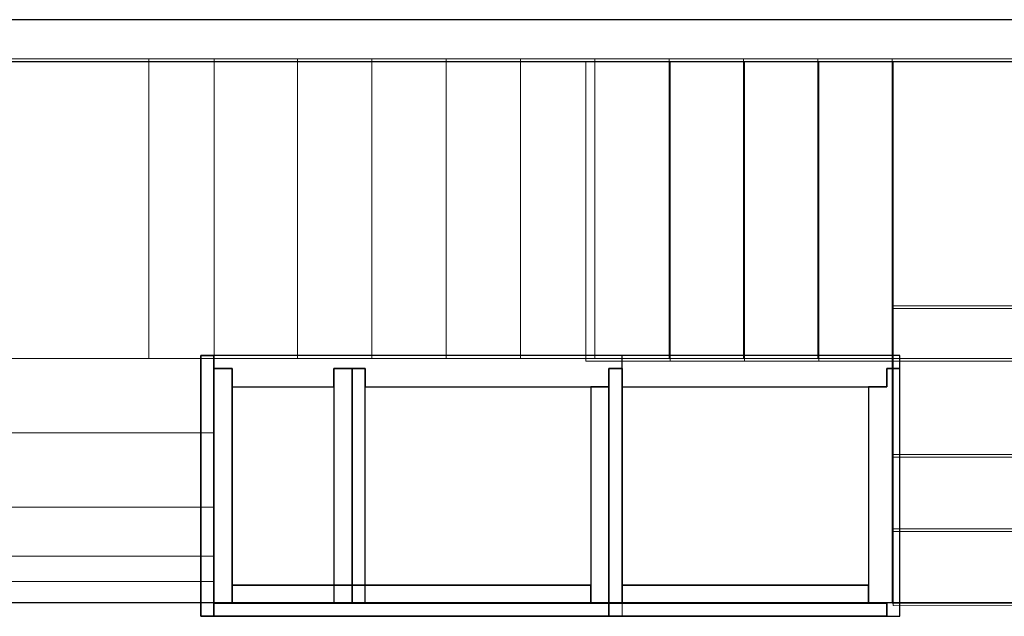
# Model space of a CAD drawing. Header units: metres. Extents: x 397.7 to 427.5, y 12.7 to 28.4.
# Tile 113 of 139: x 411.3 to 415.1, y 25.9 to 28.2. Entities that reach past the tile are written whole.
import ezdxf

# ---------------------------------------------------------------- set-up
doc = ezdxf.new("R2010")
doc.units = ezdxf.units.M
doc.layers.add('01_SUELOS', color=7, linetype='Continuous', lineweight=25, true_color=0x007f00)
for name, color, linetype, lineweight in [('A-WALL-____-MCUT', 7, 'Continuous', 25), ('A-WALL-____-OTLN', 7, 'Continuous', 25), ('S-STRS-____-MCUT', 7, 'Continuous', 18), ('S-STRS-____-OTLN', 7, 'Continuous', 18)]:
    doc.layers.add(name, color=color, linetype=linetype, lineweight=lineweight)

# ---------------------------------------------------------------- blocks, each defined once
blk = doc.blocks.new('Family - LONDR55-XX_ZZ-ARQ-CAA-M3D-Londres55-152793-05_CLI_AIGUA_P2')
at = {"layer": '01_SUELOS', "color": 9, "true_color": 0xaad4aa}
for p, q in [((17.4837, 12.8715), (12.3798, 12.8707)), ((12.3798, 12.8707), (17.4837, 12.8715))]:
    blk.add_line(p, q, dxfattribs=at)
blk = doc.blocks.new('Family - Escala P2-152907-05_CLI_AIGUA_P2')
at = {"layer": 'S-STRS-____-MCUT', "color": 253, "true_color": 0xaaaaaa}
for p, q in [((2.6211, 1.6126), (2.6211, 2.0879)), ((2.6211, 2.0879), (2.8077, 2.0879)), ((2.8077, 2.0879), (2.8382, 2.0879)), ((2.8382, 2.0879), (2.8805, 2.0879)), ((2.8805, 2.0879), (2.9431, 2.0879)), ((2.9431, 2.0879), (2.944, 2.0879)), ((3.229, 2.0879), (2.944, 2.0879)), ((2.944, 2.0879), (2.944, 0.9379)), ((2.944, 2.0879), (2.944, 0.9417)), ((3.229, 0.9379), (3.229, 2.0879)), ((2.6211, 0.9379), (2.6211, 1.6126)), ((2.8077, 0.9379), (2.6211, 0.9379)), ((2.8382, 0.9379), (2.8077, 0.9379)), ((2.8805, 0.9379), (2.8382, 0.9379)), ((2.9431, 0.9379), (2.8805, 0.9379)), ((2.944, 0.9379), (2.9431, 0.9379)), ((2.944, 0.9417), (2.944, 0.9379)), ((2.944, 0.9379), (3.229, 0.9379))]:
    blk.add_line(p, q, dxfattribs=at)
at = {"layer": 'S-STRS-____-OTLN', "color": 253, "true_color": 0xaaaaaa}
for p, q in [((3.7989, 2.0879), (2.6211, 2.0879)), ((2.6211, 1.6126), (2.6211, 2.0879)), ((3.7989, 2.0879), (2.6211, 2.0879)), ((2.8077, 2.0879), (2.6211, 2.0879)), ((2.8382, 2.0879), (2.8077, 2.0879)), ((2.8805, 2.0879), (2.8382, 2.0879)), ((2.9431, 2.0879), (2.8805, 2.0879)), ((2.9431, 2.0879), (2.944, 2.0879)), ((3.229, 2.0879), (2.944, 2.0879)), ((2.944, 2.0879), (2.944, 0.9379)), ((2.944, 2.0879), (2.944, 0.9379)), ((2.944, 0.9417), (2.944, 2.0879)), ((2.944, 2.0879), (3.229, 2.0879)), ((2.944, 2.0879), (2.944, 0.9379)), ((2.944, 2.0879), (3.229, 2.0879)), ((3.229, 0.9379), (3.229, 2.0879)), ((3.514, 2.0879), (3.229, 2.0879)), ((3.229, 2.0879), (3.514, 2.0879)), ((3.229, 2.0879), (3.229, 0.9379)), ((3.229, 0.9379), (3.229, 2.0879)), ((3.229, 0.9379), (3.229, 2.0879)), ((3.514, 2.0879), (3.229, 2.0879)), ((3.229, 0.9379), (3.229, 2.0879)), ((3.229, 2.0879), (3.229, 0.9379)), ((3.229, 2.0879), (3.514, 2.0879)), ((3.229, 2.0879), (3.229, 0.9379)), ((3.799, 2.0879), (3.514, 2.0879)), ((3.514, 2.0879), (3.799, 2.0879)), ((3.514, 2.0879), (3.514, 0.9379)), ((3.514, 0.9379), (3.514, 2.0879)), ((3.514, 0.9379), (3.514, 2.0879)), ((3.514, 2.0879), (3.514, 0.9379)), ((3.514, 2.0879), (3.799, 2.0879)), ((3.514, 0.9379), (3.514, 2.0879)), ((3.514, 0.9379), (3.514, 2.0879)), ((3.514, 2.0879), (3.514, 0.9379)), ((3.514, 2.0879), (3.799, 2.0879)), ((3.514, 2.0879), (3.514, 0.9379)), ((3.7989, 0.9379), (3.7989, 2.0879)), ((3.799, 2.0879), (3.7989, 2.0879)), ((3.7989, 0.9379), (3.7989, 2.0879)), ((3.7989, 2.0879), (3.799, 2.0879)), ((4.9492, 2.0879), (3.799, 2.0879)), ((3.799, 2.0879), (4.9492, 2.0879)), ((3.799, 2.0879), (3.799, 0.9379)), ((3.799, 0.9379), (3.799, 2.0879)), ((3.799, 0.9379), (3.799, 2.0879)), ((3.799, 2.0879), (3.799, 0.9379)), ((4.9492, 2.0879), (3.799, 2.0879)), ((3.799, 2.0879), (4.9492, 2.0879)), ((3.799, 2.0879), (3.799, 0.9379)), ((3.799, 0.9379), (3.799, 2.0879)), ((3.799, 2.0879), (3.799, 0.9379)), ((3.799, 0.9379), (3.799, 2.0879)), ((3.799, 0.9379), (3.799, 2.0879)), ((3.799, 2.0879), (3.799, 0.9379)), ((4.949, 0.9378), (4.9492, 2.0879)), ((4.9492, 2.0879), (4.949, 0.9378)), ((4.949, 0.9378), (4.9492, 2.0879)), ((4.9492, 2.0879), (4.949, 0.9378)), ((2.6211, 1.6126), (2.6211, 0.9379)), ((3.7991, 1.1403), (3.7989, 0.0002)), ((3.799, 0.9379), (3.7991, 1.1403)), ((3.7991, 1.1403), (4.9491, 1.1401)), ((4.9489, 0), (4.9491, 1.1401)), ((4.9491, 1.1401), (4.949, 0.9378)), ((3.7989, 0.9379), (2.6211, 0.9379)), ((3.7989, 0.9379), (2.6211, 0.9379)), ((2.8077, 0.9379), (2.6211, 0.9379)), ((2.8382, 0.9379), (2.8077, 0.9379)), ((2.8382, 0.9379), (2.8805, 0.9379)), ((2.8805, 0.9379), (2.9431, 0.9379)), ((2.9431, 0.9379), (2.944, 0.9379)), ((2.944, 0.9417), (2.944, 0.9379)), ((2.944, 0.9379), (3.229, 0.9379)), ((2.944, 0.9379), (3.229, 0.9379)), ((3.229, 0.9379), (2.944, 0.9379)), ((3.229, 0.9379), (3.514, 0.9379)), ((3.514, 0.9379), (3.229, 0.9379)), ((3.229, 0.9379), (3.514, 0.9379)), ((3.514, 0.9379), (3.229, 0.9379)), ((3.514, 0.9379), (3.799, 0.9379)), ((3.799, 0.9379), (3.514, 0.9379)), ((3.514, 0.9379), (3.799, 0.9379)), ((3.799, 0.9379), (3.514, 0.9379)), ((3.7989, 0.9379), (3.799, 0.9379)), ((3.7989, 0.9379), (3.799, 0.9379)), ((3.799, 0.9379), (4.949, 0.9378)), ((4.949, 0.9378), (3.799, 0.9379)), ((4.949, 0.9378), (3.799, 0.9379)), ((3.799, 0.9379), (4.949, 0.9378)), ((3.799, 0.9379), (3.799, 0.5702)), ((3.799, 0.5702), (3.799, 0.9379)), ((3.799, 0.9379), (4.949, 0.9378)), ((4.949, 0.9378), (3.799, 0.9379)), ((4.949, 0.9378), (3.799, 0.9379)), ((3.799, 0.9379), (3.799, 0.5702)), ((3.799, 0.9379), (4.949, 0.9378)), ((4.949, 0.57), (4.949, 0.9378)), ((4.949, 0.9378), (4.949, 0.57)), ((4.949, 0.57), (4.949, 0.9378)), ((4.949, 0.57), (3.799, 0.5702)), ((3.799, 0.5702), (4.949, 0.57)), ((3.799, 0.5702), (3.799, 0.2852)), ((3.799, 0.2852), (3.799, 0.5702)), ((3.799, 0.5702), (4.949, 0.57)), ((4.949, 0.57), (3.799, 0.5702)), ((3.799, 0.5702), (4.949, 0.57)), ((3.799, 0.5702), (4.949, 0.57)), ((3.799, 0.2852), (3.799, 0.5702)), ((4.949, 0.285), (4.949, 0.57)), ((4.949, 0.57), (4.949, 0.285)), ((4.949, 0.57), (4.949, 0.285)), ((3.7989, 0.0002), (3.799, 0.2852)), ((3.799, 0.2852), (3.7989, 0.0002)), ((3.7989, 0.0002), (3.799, 0.2852)), ((3.799, 0.2852), (4.949, 0.285)), ((4.949, 0.285), (3.799, 0.2852)), ((3.799, 0.2852), (4.949, 0.285)), ((3.799, 0.2852), (4.949, 0.285)), ((4.949, 0.285), (3.799, 0.2852)), ((3.799, 0.2852), (4.949, 0.285)), ((4.949, 0.285), (4.9489, 0)), ((4.9489, 0), (4.949, 0.285)), ((4.949, 0.285), (4.9489, 0)), ((4.9489, 0), (3.7989, 0.0002)), ((3.7989, 0.0002), (4.9489, 0)), ((3.7989, 0.0002), (4.9489, 0)), ((4.9489, 0), (3.7989, 0.0002))]:
    blk.add_line(p, q, dxfattribs=at)
blk = doc.blocks.new('Family - Evans P2-153127-05_CLI_AIGUA_P2')
at = {"layer": 'A-WALL-____-MCUT', "color": 253, "true_color": 0xaaaaaa}
for p, q in [((25.5877, 0.16), (0.0332, 0.16)), ((0, 0), (25.556, 0))]:
    blk.add_line(p, q, dxfattribs=at)
at = {"layer": 'A-WALL-____-OTLN', "color": 253, "true_color": 0xaaaaaa}
for p, q in [((25.5877, 0.16), (0.0332, 0.16)), ((0, 0), (25.556, 0))]:
    blk.add_line(p, q, dxfattribs=at)
at = {"layer": 'A-WALL-____-OTLN', "color": 253, "lineweight": 18, "true_color": 0xaaaaaa}
blk.add_line((0, 0), (25.556, 0), dxfattribs=at)
blk = doc.blocks.new('Family - Escala P1-155071-05_CLI_AIGUA_P2')
at = {"layer": 'S-STRS-____-OTLN', "color": 253, "true_color": 0xaaaaaa}
for p, q in [((1.1998, 2.0879), (0, 2.0879)), ((0, 2.0879), (1.1998, 2.0879)), ((0, 2.0879), (0, 0.9379)), ((0, 0.9379), (0, 2.0879)), ((1.1998, 2.0879), (0, 2.0879)), ((0, 2.0879), (1.1998, 2.0879)), ((0, 2.0879), (0, 0.9379)), ((0, 0.9379), (0, 2.0879)), ((3.7989, 2.0879), (0.9489, 2.0879)), ((0.9489, 2.0879), (1.1998, 2.0879)), ((0.9489, 0.9379), (0.9489, 2.0879)), ((3.7989, 2.0879), (0.9489, 2.0879)), ((0.9489, 0.9379), (0.9489, 2.0879)), ((0.9489, 2.0879), (1.1998, 2.0879)), ((1.519, 2.0879), (1.1998, 2.0879)), ((1.1998, 2.0879), (1.519, 2.0879)), ((1.1998, 2.0879), (1.1998, 0.9379)), ((1.1998, 0.9379), (1.1998, 2.0879)), ((1.1998, 0.9379), (1.1998, 2.0879)), ((1.1998, 2.0879), (1.1998, 0.9379)), ((1.1998, 0.9379), (1.1998, 2.0879)), ((1.1998, 2.0879), (1.1998, 0.9379)), ((1.519, 2.0879), (1.1998, 2.0879)), ((1.1998, 2.0879), (1.1998, 0.9379)), ((1.1998, 2.0879), (1.519, 2.0879)), ((1.1998, 0.9379), (1.1998, 2.0879)), ((1.1998, 2.0879), (1.1998, 0.9379)), ((1.1998, 2.0879), (1.1998, 0.9379)), ((1.519, 0.9379), (1.519, 2.0879)), ((1.519, 2.0879), (1.519, 0.9379)), ((1.804, 2.0879), (1.519, 2.0879)), ((1.519, 2.0879), (1.804, 2.0879)), ((1.519, 2.0879), (1.519, 0.9379)), ((1.519, 0.9379), (1.519, 2.0879)), ((1.519, 2.0879), (1.519, 0.9379)), ((1.519, 2.0879), (1.804, 2.0879)), ((1.519, 2.0879), (1.519, 0.9379)), ((1.519, 2.0879), (1.519, 0.9379)), ((1.804, 2.0879), (1.519, 2.0879)), ((1.519, 2.0879), (1.519, 0.9379)), ((1.804, 0.9379), (1.804, 2.0879)), ((1.804, 2.0879), (1.804, 0.9379)), ((2.089, 2.0879), (1.804, 2.0879)), ((1.804, 2.0879), (2.089, 2.0879)), ((1.804, 2.0879), (1.804, 0.9379)), ((1.804, 0.9379), (1.804, 2.0879)), ((1.804, 2.0879), (2.089, 2.0879)), ((1.804, 2.0879), (1.804, 0.9379)), ((1.804, 2.0879), (1.804, 0.9379)), ((1.804, 2.0879), (1.804, 0.9379)), ((2.089, 2.0879), (1.804, 2.0879)), ((1.804, 2.0879), (1.804, 0.9379)), ((2.374, 2.0879), (2.089, 2.0879)), ((2.089, 2.0879), (2.374, 2.0879)), ((2.089, 2.0879), (2.089, 0.9379)), ((2.089, 0.9379), (2.089, 2.0879)), ((2.089, 0.9379), (2.089, 2.0879)), ((2.089, 2.0879), (2.089, 0.9379)), ((2.089, 2.0879), (2.374, 2.0879)), ((2.089, 2.0879), (2.089, 0.9379)), ((2.089, 2.0879), (2.089, 0.9379)), ((2.089, 2.0879), (2.089, 0.9379)), ((2.374, 2.0879), (2.089, 2.0879)), ((2.089, 2.0879), (2.089, 0.9379)), ((2.659, 2.0879), (2.374, 2.0879)), ((2.374, 2.0879), (2.659, 2.0879)), ((2.374, 2.0879), (2.374, 0.9379)), ((2.374, 0.9379), (2.374, 2.0879)), ((2.374, 0.9379), (2.374, 2.0879)), ((2.374, 2.0879), (2.374, 0.9379)), ((2.374, 2.0879), (2.659, 2.0879)), ((2.374, 2.0879), (2.374, 0.9379)), ((2.374, 2.0879), (2.374, 0.9379)), ((2.374, 2.0879), (2.374, 0.9379)), ((2.659, 2.0879), (2.374, 2.0879)), ((2.374, 2.0879), (2.374, 0.9379)), ((2.659, 0.9379), (2.659, 2.0879)), ((2.659, 2.0879), (2.659, 0.9379)), ((2.944, 2.0879), (2.659, 2.0879)), ((2.659, 2.0879), (2.944, 2.0879)), ((2.659, 2.0879), (2.659, 0.9379)), ((2.659, 0.9379), (2.659, 2.0879)), ((2.659, 2.0879), (2.944, 2.0879)), ((2.659, 2.0879), (2.659, 0.9379)), ((2.659, 2.0879), (2.659, 0.9379)), ((2.659, 2.0879), (2.659, 0.9379)), ((2.944, 2.0879), (2.659, 2.0879)), ((2.659, 2.0879), (2.659, 0.9379)), ((3.229, 2.0879), (2.944, 2.0879)), ((2.944, 2.0879), (3.229, 2.0879)), ((2.944, 2.0879), (2.944, 0.9379)), ((2.944, 0.9379), (2.944, 2.0879)), ((2.944, 0.9379), (2.944, 2.0879)), ((2.944, 2.0879), (2.944, 0.9379)), ((2.944, 2.0879), (3.229, 2.0879)), ((2.944, 2.0879), (2.944, 0.9379)), ((2.944, 2.0879), (2.944, 0.9379)), ((2.944, 2.0879), (2.944, 0.9379)), ((3.229, 2.0879), (2.944, 2.0879)), ((2.944, 2.0879), (2.944, 0.9379)), ((3.514, 2.0879), (3.229, 2.0879)), ((3.229, 2.0879), (3.514, 2.0879)), ((3.229, 2.0879), (3.229, 0.9379)), ((3.229, 0.9379), (3.229, 2.0879)), ((3.229, 0.9379), (3.229, 2.0879)), ((3.229, 2.0879), (3.229, 0.9379)), ((3.229, 2.0879), (3.514, 2.0879)), ((3.229, 2.0879), (3.229, 0.9379)), ((3.229, 2.0879), (3.229, 0.9379)), ((3.229, 2.0879), (3.229, 0.9379)), ((3.514, 2.0879), (3.229, 2.0879)), ((3.229, 2.0879), (3.229, 0.9379)), ((3.514, 0.9379), (3.514, 2.0879)), ((3.514, 2.0879), (3.514, 0.9379)), ((3.799, 2.0879), (3.514, 2.0879)), ((3.514, 2.0879), (3.799, 2.0879)), ((3.514, 2.0879), (3.514, 0.9379)), ((3.514, 0.9379), (3.514, 2.0879)), ((3.799, 2.0879), (3.514, 2.0879)), ((3.514, 2.0879), (3.514, 0.9379)), ((3.514, 2.0879), (3.514, 0.9379)), ((3.514, 2.0879), (3.514, 0.9379)), ((3.799, 2.0879), (3.514, 2.0879)), ((3.514, 2.0879), (3.514, 0.9379)), ((3.799, 2.0879), (3.7989, 2.0879)), ((3.7989, 2.0879), (3.799, 2.0879)), ((3.7989, 2.0879), (3.7989, 0.9379)), ((3.7989, 0.9379), (3.7989, 2.0879)), ((3.799, 0.9379), (3.799, 2.0879)), ((3.799, 2.0879), (3.799, 0.9379)), ((4.9492, 2.0879), (3.799, 2.0879)), ((3.799, 2.0879), (4.9492, 2.0879)), ((3.799, 2.0879), (3.799, 0.9379)), ((3.799, 0.9379), (3.799, 2.0879)), ((4.9492, 2.0879), (3.799, 2.0879)), ((3.799, 2.0879), (4.9492, 2.0879)), ((3.799, 2.0879), (3.799, 0.9379)), ((3.799, 0.9379), (3.799, 2.0879)), ((3.799, 2.0879), (3.799, 0.9379)), ((3.799, 2.0879), (3.799, 0.9379)), ((3.799, 2.0879), (3.799, 0.9379)), ((3.799, 2.0879), (3.799, 0.9379)), ((4.949, 0.9378), (4.9492, 2.0879)), ((4.9492, 2.0879), (4.949, 0.9378)), ((4.949, 0.9378), (4.9492, 2.0879)), ((4.9492, 2.0879), (4.949, 0.9378)), ((3.7991, 1.1403), (3.7989, 0.0002)), ((3.799, 0.9379), (3.7991, 1.1403)), ((3.7991, 1.1403), (4.9491, 1.1401)), ((4.9489, 0), (4.9491, 1.1401)), ((4.9491, 1.1401), (4.949, 0.9378)), ((1.1998, 0.9379), (0, 0.9379)), ((0, 0.9379), (1.1998, 0.9379)), ((0, 0.9379), (0, 0.6529)), ((0, 0.6529), (0, 0.9379)), ((0, 0.9379), (1.1998, 0.9379)), ((1.1998, 0.9379), (0, 0.9379)), ((0, 0.9379), (1.1998, 0.9379)), ((1.1998, 0.9379), (0, 0.9379)), ((0, 0.9379), (0, 0.6529)), ((0, 0.9379), (0, 0.9378)), ((0, 0.9378), (0, 0.9379)), ((0, 0.9379), (1.1998, 0.9379)), ((0, 0.9379), (0, 0.6529)), ((0, 0.9379), (1.1998, 0.9379)), ((0, 0.9379), (1.1998, 0.9379)), ((0, 0.9379), (1.1998, 0.9379)), ((0, 0.9378), (0, 0.1794)), ((0, 0.9378), (1.1998, 0.9378)), ((1.1998, 0.9378), (0, 0.9378)), ((0, 0.9378), (0, 0.1794)), ((3.7989, 0.9379), (0.9489, 0.9379)), ((0.9489, 0.9379), (1.1998, 0.9379)), ((3.7989, 0.9379), (0.9489, 0.9379)), ((0.9489, 0.9379), (1.1998, 0.9379)), ((1.1998, 0.6529), (1.1998, 0.9379)), ((1.1998, 0.9379), (1.1998, 0.6529)), ((1.1998, 0.9379), (1.519, 0.9379)), ((1.519, 0.9379), (1.1998, 0.9379)), ((1.1998, 0.9378), (1.1998, 0.9379)), ((1.1998, 0.6529), (1.1998, 0.9379)), ((1.1998, 0.9378), (1.1998, 0.9379)), ((1.1998, 0.9379), (1.1998, 0.6529)), ((1.519, 0.9379), (1.1998, 0.9379)), ((1.519, 0.9379), (1.1998, 0.9379)), ((1.1998, 0.9378), (1.1998, 0.1794)), ((1.1998, 0.9378), (1.1998, 0.1794)), ((1.519, 0.9379), (1.804, 0.9379)), ((1.804, 0.9379), (1.519, 0.9379)), ((1.519, 0.9379), (1.804, 0.9379)), ((1.804, 0.9379), (1.519, 0.9379)), ((1.804, 0.9379), (2.089, 0.9379)), ((2.089, 0.9379), (1.804, 0.9379)), ((1.804, 0.9379), (2.089, 0.9379)), ((2.089, 0.9379), (1.804, 0.9379)), ((2.089, 0.9379), (2.374, 0.9379)), ((2.374, 0.9379), (2.089, 0.9379)), ((2.089, 0.9379), (2.374, 0.9379)), ((2.374, 0.9379), (2.089, 0.9379)), ((2.374, 0.9379), (2.659, 0.9379)), ((2.659, 0.9379), (2.374, 0.9379)), ((2.659, 0.9379), (2.374, 0.9379)), ((2.659, 0.9379), (2.374, 0.9379)), ((2.659, 0.9379), (2.944, 0.9379)), ((2.944, 0.9379), (2.659, 0.9379)), ((2.944, 0.9379), (2.659, 0.9379)), ((2.944, 0.9379), (2.659, 0.9379)), ((2.944, 0.9379), (3.229, 0.9379)), ((3.229, 0.9379), (2.944, 0.9379)), ((2.944, 0.9379), (3.229, 0.9379)), ((3.229, 0.9379), (2.944, 0.9379)), ((3.229, 0.9379), (3.514, 0.9379)), ((3.514, 0.9379), (3.229, 0.9379)), ((3.229, 0.9379), (3.514, 0.9379)), ((3.514, 0.9379), (3.229, 0.9379)), ((3.514, 0.9379), (3.799, 0.9379)), ((3.799, 0.9379), (3.514, 0.9379)), ((3.514, 0.9379), (3.799, 0.9379)), ((3.799, 0.9379), (3.514, 0.9379)), ((3.7989, 0.9379), (3.799, 0.9379)), ((3.7989, 0.9379), (3.799, 0.9379)), ((4.949, 0.9378), (3.799, 0.9379)), ((3.799, 0.9379), (4.949, 0.9378)), ((3.799, 0.9379), (3.799, 0.5702)), ((3.799, 0.5702), (3.799, 0.9379)), ((4.949, 0.9378), (3.799, 0.9379)), ((3.799, 0.9379), (3.799, 0.5702)), ((3.799, 0.9379), (4.949, 0.9378)), ((3.799, 0.9379), (4.949, 0.9378)), ((4.949, 0.9378), (3.799, 0.9379)), ((3.799, 0.9379), (4.949, 0.9378)), ((4.949, 0.9378), (3.799, 0.9379)), ((4.949, 0.57), (4.949, 0.9378)), ((4.949, 0.9378), (4.949, 0.57)), ((4.949, 0.57), (4.949, 0.9378)), ((0, 0.6529), (1.1998, 0.6529)), ((1.1998, 0.6529), (0, 0.6529)), ((1.1998, 0.6529), (0, 0.6529)), ((0, 0.6529), (1.1998, 0.6529)), ((0, 0.6529), (0, 0.3679)), ((0, 0.3679), (0, 0.6529)), ((0, 0.3679), (0, 0.6529)), ((0, 0.6529), (0, 0.3679)), ((0, 0.6529), (1.1998, 0.6529)), ((0, 0.6529), (1.1998, 0.6529)), ((0, 0.6529), (1.1998, 0.6529)), ((0, 0.6529), (1.1998, 0.6529)), ((1.1998, 0.3679), (1.1998, 0.6529)), ((1.1998, 0.6529), (1.1998, 0.3679)), ((1.1998, 0.3679), (1.1998, 0.6529)), ((1.1998, 0.6529), (1.1998, 0.3679)), ((4.949, 0.57), (3.799, 0.5702)), ((3.799, 0.5702), (4.949, 0.57)), ((3.799, 0.5702), (3.799, 0.2852)), ((3.799, 0.2852), (3.799, 0.5702)), ((3.799, 0.5702), (4.949, 0.57)), ((4.949, 0.57), (3.799, 0.5702)), ((3.799, 0.5702), (4.949, 0.57)), ((3.799, 0.5702), (4.949, 0.57)), ((3.799, 0.2852), (3.799, 0.5702)), ((4.949, 0.285), (4.949, 0.57)), ((4.949, 0.57), (4.949, 0.285)), ((4.949, 0.57), (4.949, 0.285)), ((0, 0.3679), (1.1998, 0.3679)), ((1.1998, 0.3679), (0, 0.3679)), ((1.1998, 0.3679), (0, 0.3679)), ((0, 0.3679), (1.1998, 0.3679)), ((0, 0.3679), (0, 0.0829)), ((0, 0.0829), (0, 0.3679)), ((0, 0.3679), (0, 0.0829)), ((0, 0.3679), (1.1998, 0.3679)), ((0, 0.0829), (0, 0.3679)), ((0, 0.3679), (1.1998, 0.3679)), ((0, 0.3679), (1.1998, 0.3679)), ((0, 0.3679), (1.1998, 0.3679)), ((1.1998, 0.0829), (1.1998, 0.3679)), ((1.1998, 0.3679), (1.1998, 0.0829)), ((1.1998, 0.3679), (1.1998, 0.0829)), ((1.1998, 0.0829), (1.1998, 0.3679)), ((3.7989, 0.0002), (3.799, 0.2852)), ((3.799, 0.2852), (3.7989, 0.0002)), ((3.7989, 0.0002), (3.799, 0.2852)), ((3.799, 0.2852), (4.949, 0.285)), ((4.949, 0.285), (3.799, 0.2852)), ((3.799, 0.2852), (4.949, 0.285)), ((3.799, 0.2852), (4.949, 0.285)), ((4.949, 0.285), (3.799, 0.2852)), ((3.799, 0.2852), (4.949, 0.285)), ((4.949, 0.285), (4.9489, 0)), ((4.9489, 0), (4.949, 0.285)), ((4.949, 0.285), (4.9489, 0)), ((0, 0.1794), (0, 0.0829)), ((1.1998, 0.1794), (0, 0.1794)), ((1.1998, 0.1794), (0, 0.1794)), ((0, 0.1794), (0, 0.0829)), ((1.1998, 0.1794), (1.1998, 0.0829)), ((1.1998, 0.1794), (1.1998, 0.0829)), ((0, 0.0829), (1.1998, 0.0829)), ((1.1998, 0.0829), (0, 0.0829)), ((0, 0.0829), (1.1998, 0.0829)), ((1.1998, 0.0829), (0, 0.0829)), ((0, 0.0829), (1.1998, 0.0829)), ((0, 0.0829), (1.1998, 0.0829)), ((4.9489, 0), (3.7989, 0.0002)), ((3.7989, 0.0002), (4.9489, 0)), ((3.7989, 0.0002), (4.9489, 0)), ((4.9489, 0), (3.7989, 0.0002))]:
    blk.add_line(p, q, dxfattribs=at)
blk = doc.blocks.new('Family - Envans PB-155415-05_CLI_AIGUA_P2')
at = {"layer": 'A-WALL-____-MCUT', "color": 253, "true_color": 0xaaaaaa}
for p, q in [((0.9849, 0.12), (0.05, 0.12)), ((0.05, 0.12), (0.05, 0.05)), ((0.9849, 0.05), (0.9849, 0.12)), ((1.4949, 0.12), (1.1049, 0.12)), ((1.1049, 0.12), (1.1049, 0.05)), ((1.4949, 0.05), (1.4949, 0.12)), ((0, 0.05), (0, 0)), ((0.05, 0.05), (0, 0.05)), ((1.1049, 0.05), (0.9849, 0.05)), ((1.5649, 0.05), (1.4949, 0.05)), ((1.5649, 0), (1.5649, 0.05)), ((0, 0), (1.5649, 0))]:
    blk.add_line(p, q, dxfattribs=at)
at = {"layer": 'A-WALL-____-OTLN', "color": 253, "true_color": 0xaaaaaa}
for p, q in [((0.05, 0.12), (0.05, 0.05)), ((0.9849, 0.12), (0.05, 0.12)), ((0.9849, 0.05), (0.9849, 0.12)), ((1.1049, 0.12), (1.1049, 0.05)), ((1.4949, 0.12), (1.1049, 0.12)), ((1.4949, 0.05), (1.4949, 0.12)), ((0, 0.05), (0, 0)), ((0.05, 0.05), (0, 0.05)), ((1.1049, 0.05), (0.9849, 0.05)), ((1.5649, 0.05), (1.4949, 0.05)), ((1.5649, 0), (1.5649, 0.05)), ((0, 0), (1.5649, 0))]:
    blk.add_line(p, q, dxfattribs=at)
at = {"layer": 'A-WALL-____-OTLN', "color": 253, "lineweight": 18, "true_color": 0xaaaaaa}
blk.add_line((0, 0), (1.6149, 0), dxfattribs=at)
blk = doc.blocks.new('Family - Envans PB-155440-05_CLI_AIGUA_P2')
at = {"layer": 'A-WALL-____-MCUT', "color": 253, "true_color": 0xaaaaaa}
for p, q in [((0.83, 0.12), (0, 0.12)), ((0, 0.12), (0, 0.05)), ((0.83, 0.05), (0.83, 0.12)), ((0, 0.05), (0, 0)), ((0.9, 0.05), (0, 0.05)), ((0, 0.05), (0.83, 0.05)), ((0.9, 0), (0.9, 0.05)), ((0, 0), (0.9, 0))]:
    blk.add_line(p, q, dxfattribs=at)
at = {"layer": 'A-WALL-____-OTLN', "color": 253, "true_color": 0xaaaaaa}
for p, q in [((0.83, 0.12), (0, 0.12)), ((0, 0.12), (0, 0.05)), ((0.83, 0.05), (0.83, 0.12)), ((0, 0.05), (0, 0)), ((0, 0.05), (0.9, 0.05)), ((0, 0.05), (0.83, 0.05)), ((0.9, 0.05), (0.9, 0)), ((0.9, 0), (0, 0))]:
    blk.add_line(p, q, dxfattribs=at)
at = {"layer": 'A-WALL-____-OTLN', "color": 253, "lineweight": 18, "true_color": 0xaaaaaa}
blk.add_line((-0.05, 0), (0.9, 0), dxfattribs=at)
blk = doc.blocks.new('Family - Envans PB-155580-05_CLI_AIGUA_P2')
at = {"layer": 'A-WALL-____-MCUT', "color": 253, "true_color": 0xaaaaaa}
for p, q in [((1.4449, 0.12), (0.07, 0.12)), ((0.07, 0.12), (0.07, 0.05)), ((1.4449, 0.05), (1.4449, 0.12)), ((0, 0.05), (0, 0)), ((1.5149, 0.05), (0, 0.05)), ((0.07, 0.05), (1.4449, 0.05)), ((1.5149, 0), (1.5149, 0.05)), ((0, 0), (1.5149, 0))]:
    blk.add_line(p, q, dxfattribs=at)
at = {"layer": 'A-WALL-____-OTLN', "color": 253, "true_color": 0xaaaaaa}
for p, q in [((0.07, 0.05), (0.07, 0.12)), ((0.07, 0.12), (1.4449, 0.12)), ((1.4449, 0.12), (1.4449, 0.05)), ((0, 0.05), (1.5149, 0.05)), ((0, 0), (0, 0.05)), ((1.4449, 0.05), (0.07, 0.05)), ((1.5149, 0.05), (1.5149, 0)), ((1.5149, 0), (0, 0))]:
    blk.add_line(p, q, dxfattribs=at)
at = {"layer": 'A-WALL-____-OTLN', "color": 253, "lineweight": 18, "true_color": 0xaaaaaa}
blk.add_line((0, 0), (1.5149, 0), dxfattribs=at)
blk = doc.blocks.new('Family - Envans PB-155603-05_CLI_AIGUA_P2')
at = {"layer": 'A-WALL-____-MCUT', "color": 253, "true_color": 0xaaaaaa}
for p, q in [((0.95, 0.12), (0.05, 0.12)), ((0.05, 0.12), (0.05, 0.05)), ((0.95, 0.05), (0.95, 0.12)), ((0, 0.05), (0, 0)), ((1, 0.05), (0, 0.05)), ((0.05, 0.05), (0.95, 0.05)), ((1, 0), (1, 0.05)), ((0, 0), (1, 0))]:
    blk.add_line(p, q, dxfattribs=at)
at = {"layer": 'A-WALL-____-OTLN', "color": 253, "true_color": 0xaaaaaa}
for p, q in [((0.05, 0.05), (0.05, 0.12)), ((0.05, 0.12), (0.95, 0.12)), ((0.95, 0.12), (0.95, 0.05)), ((0, 0.05), (1, 0.05)), ((0, 0), (0, 0.05)), ((0.95, 0.05), (0.05, 0.05)), ((1, 0.05), (1, 0)), ((1, 0), (0, 0))]:
    blk.add_line(p, q, dxfattribs=at)
at = {"layer": 'A-WALL-____-OTLN', "color": 253, "lineweight": 18, "true_color": 0xaaaaaa}
blk.add_line((0, 0), (1, 0), dxfattribs=at)
blk = doc.blocks.new('Family - Envans PB-155632-05_CLI_AIGUA_P2')
at = {"layer": 'A-WALL-____-MCUT', "color": 253, "true_color": 0xaaaaaa}
for p, q in [((1.0656, 0.12), (0.05, 0.12)), ((0.05, 0.12), (0.05, 0.05)), ((1.0656, 0), (1.0656, 0.12)), ((0.05, 0.05), (0, 0.05)), ((0, 0.05), (0, 0)), ((0, 0), (1.0656, 0))]:
    blk.add_line(p, q, dxfattribs=at)
at = {"layer": 'A-WALL-____-OTLN', "color": 253, "true_color": 0xaaaaaa}
for p, q in [((1.0656, 0.12), (0.05, 0.12)), ((0.05, 0.12), (0.05, 0.05)), ((1.0656, 0), (1.0656, 0.12)), ((0, 0.05), (0, 0)), ((0.05, 0.05), (0, 0.05)), ((0, 0), (1.0656, 0))]:
    blk.add_line(p, q, dxfattribs=at)
at = {"layer": 'A-WALL-____-OTLN', "color": 253, "lineweight": 18, "true_color": 0xaaaaaa}
blk.add_line((0, 0), (1.0656, 0), dxfattribs=at)
blk = doc.blocks.new('Family - Envans PB-155670-05_CLI_AIGUA_P2')
at = {"layer": 'A-WALL-____-MCUT', "color": 253, "true_color": 0xaaaaaa}
for p, q in [((0.9, 0.12), (0, 0.12)), ((0, 0.12), (0, 0.05)), ((0.9, 0.05), (0.9, 0.12)), ((0.9, 0.05), (0, 0.05)), ((0, 0.05), (0, 0)), ((0, 0.05), (0.9, 0.05)), ((0.9, 0), (0.9, 0.05)), ((0, 0), (0.9, 0))]:
    blk.add_line(p, q, dxfattribs=at)
at = {"layer": 'A-WALL-____-OTLN', "color": 253, "true_color": 0xaaaaaa}
for p, q in [((0.9, 0.12), (0, 0.12)), ((0, 0.12), (0, 0.05)), ((0.9, 0.05), (0.9, 0.12)), ((0.9, 0.05), (0, 0.05)), ((0, 0.05), (0, 0)), ((0.9, 0.05), (0, 0.05)), ((0.9, 0), (0.9, 0.05)), ((0, 0), (0.9, 0))]:
    blk.add_line(p, q, dxfattribs=at)
at = {"layer": 'A-WALL-____-OTLN', "color": 253, "lineweight": 18, "true_color": 0xaaaaaa}
blk.add_line((0, 0), (0.9, 0), dxfattribs=at)
blk = doc.blocks.new('Family - Envans PB-155780-05_CLI_AIGUA_P2')
at = {"layer": 'A-WALL-____-MCUT', "color": 253, "true_color": 0xaaaaaa}
for p, q in [((0.88, 0.12), (0.05, 0.12)), ((0.05, 0.12), (0.05, 0.05)), ((0.88, 0.05), (0.88, 0.12)), ((0, 0.05), (0, 0)), ((0.05, 0.05), (0, 0.05)), ((0.95, 0.05), (0.88, 0.05)), ((0.95, 0), (0.95, 0.05)), ((0, 0), (0.95, 0))]:
    blk.add_line(p, q, dxfattribs=at)
at = {"layer": 'A-WALL-____-OTLN', "color": 253, "true_color": 0xaaaaaa}
for p, q in [((0.05, 0.12), (0.05, 0.05)), ((0.88, 0.12), (0.05, 0.12)), ((0.88, 0.05), (0.88, 0.12)), ((0, 0.05), (0, 0)), ((0.05, 0.05), (0, 0.05)), ((0.95, 0.05), (0.88, 0.05)), ((0.95, 0), (0.95, 0.05)), ((0, 0), (0.95, 0))]:
    blk.add_line(p, q, dxfattribs=at)
at = {"layer": 'A-WALL-____-OTLN', "color": 253, "lineweight": 18, "true_color": 0xaaaaaa}
blk.add_line((0, 0), (1, 0), dxfattribs=at)
blk = doc.blocks.new('Family - Envans PB-155889-05_CLI_AIGUA_P2')
at = {"layer": 'A-WALL-____-MCUT', "color": 253, "true_color": 0xaaaaaa}
for p, q in [((0.9956, 0.12), (0.05, 0.12)), ((0.05, 0.12), (0.05, 0.05)), ((0.9956, 0.05), (0.9956, 0.12)), ((0, 0.05), (0, 0)), ((1.0656, 0.05), (0, 0.05)), ((0.05, 0.05), (0.9956, 0.05)), ((1.0656, 0), (1.0656, 0.05)), ((0, 0), (1.0656, 0))]:
    blk.add_line(p, q, dxfattribs=at)
at = {"layer": 'A-WALL-____-OTLN', "color": 253, "true_color": 0xaaaaaa}
for p, q in [((0.05, 0.05), (0.05, 0.12)), ((0.05, 0.12), (0.9956, 0.12)), ((0.9956, 0.12), (0.9956, 0.05)), ((0, 0.05), (1.0656, 0.05)), ((0, 0), (0, 0.05)), ((0.9956, 0.05), (0.05, 0.05)), ((1.0656, 0.05), (1.0656, 0)), ((1.0656, 0), (0, 0))]:
    blk.add_line(p, q, dxfattribs=at)
at = {"layer": 'A-WALL-____-OTLN', "color": 253, "lineweight": 18, "true_color": 0xaaaaaa}
blk.add_line((0.05, 0), (1.0656, 0), dxfattribs=at)
blk = doc.blocks.new('LONDR55-XX_ZZ-ARQ-CAA-M3D-Londres55_ifc-1-05_CLI_AIGUA_P2')
at = {"layer": '01_SUELOS', "color": 253, "lineweight": 18, "true_color": 0xaaaaaa}
blk.add_blockref('Family - LONDR55-XX_ZZ-ARQ-CAA-M3D-Londres55-152793-05_CLI_AIGUA_P2', (398.2971, 13.1206), dxfattribs=at)
at = {"layer": 'A-WALL-____-OTLN', "color": 253, "lineweight": 18, "true_color": 0xaaaaaa}
for name, p, rotation in [('Family - Evans P2-153127-05_CLI_AIGUA_P2', (426.8464, 28.2282), 180), ('Family - Envans PB-155415-05_CLI_AIGUA_P2', (413.5914, 26.9396), 180), ('Family - Envans PB-155603-05_CLI_AIGUA_P2', (411.9764, 26.9396), 270), ('Family - Envans PB-155632-05_CLI_AIGUA_P2', (414.6569, 26.9396), 180), ('Family - Envans PB-155780-05_CLI_AIGUA_P2', (414.6569, 25.9396), 90), ('Family - Envans PB-155670-05_CLI_AIGUA_P2', (412.6064, 25.9896), 90), ('Family - Envans PB-155440-05_CLI_AIGUA_P2', (413.5914, 25.9896), 90)]:
    blk.add_blockref(name, p, dxfattribs=dict(at, rotation=rotation))
for name, p in [('Family - Envans PB-155580-05_CLI_AIGUA_P2', (412.0264, 25.9396)), ('Family - Envans PB-155889-05_CLI_AIGUA_P2', (413.5414, 25.9396))]:
    blk.add_blockref(name, p, dxfattribs=at)
at = {"layer": 'S-STRS-____-OTLN', "color": 253, "lineweight": 18, "true_color": 0xaaaaaa}
for name, p in [('Family - Escala P1-155071-05_CLI_AIGUA_P2', (410.8278, 25.9903)), ('Family - Escala P2-152907-05_CLI_AIGUA_P2', (410.8316, 25.9803))]:
    blk.add_blockref(name, p, dxfattribs=at)

msp = doc.modelspace()

# ---------------------------------------------------------------- block references
at = {"lineweight": 5}
msp.add_blockref('LONDR55-XX_ZZ-ARQ-CAA-M3D-Londres55_ifc-1-05_CLI_AIGUA_P2', (0, 0), dxfattribs=at)

doc.saveas('drawing.dxf')
